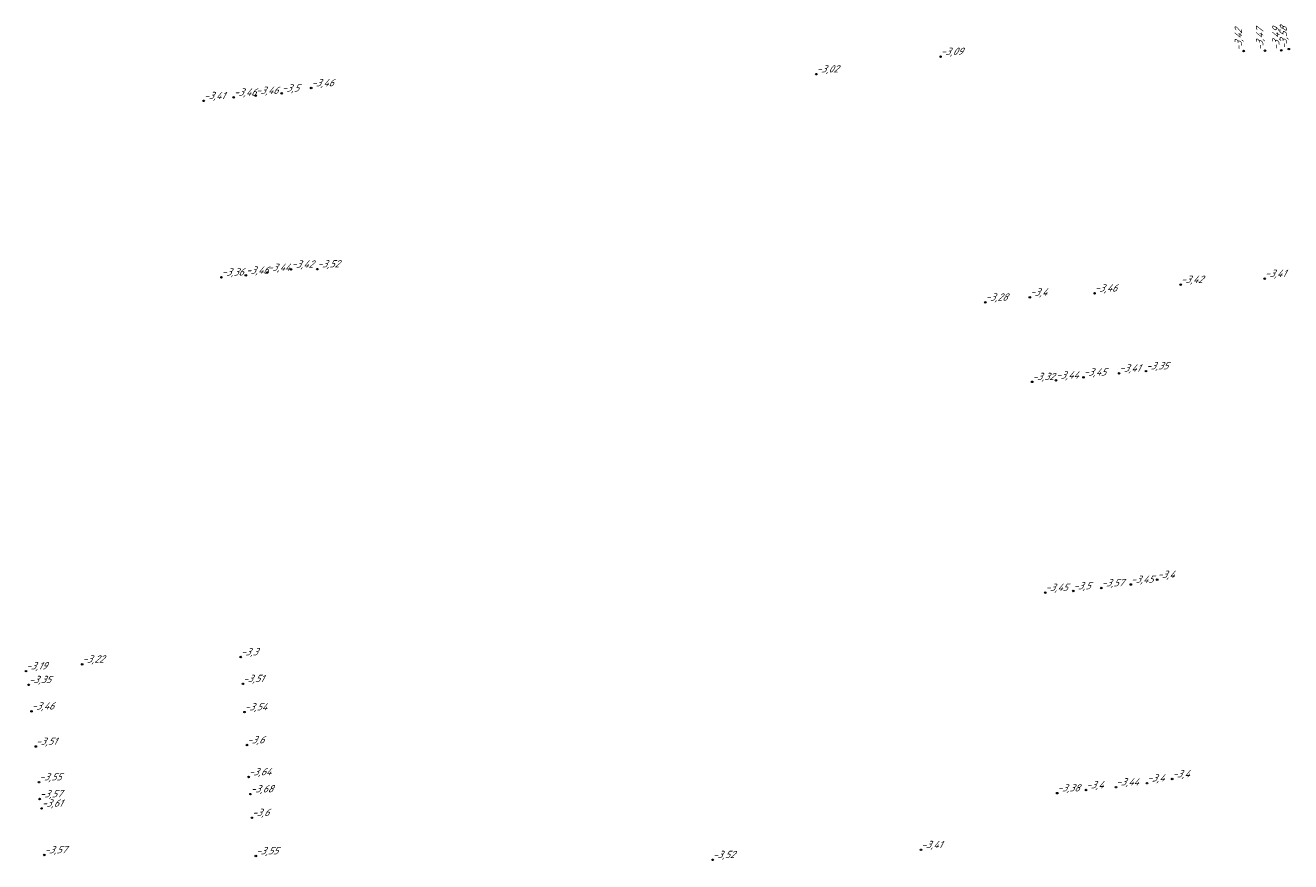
# Model space of a CAD drawing. Header units: metres. Extents: x 162343 to 162665, y 502576 to 502928.
# Tile 22 of 33: x 162432 to 162495, y 502801 to 502843. Entities that reach past the tile are written whole.
import ezdxf

# ---------------------------------------------------------------- set-up
doc = ezdxf.new("R2010")
doc.units = ezdxf.units.M
doc.header["$LTSCALE"] = 0.001
doc.layers.add('B-WE-OG-HOOGTEPUNT-T18', color=7, linetype='Continuous', lineweight=0)
doc.styles.add('Style-Arial', font='arial.ttf')

# ---------------------------------------------------------------- blocks, each defined once
blk = doc.blocks.new('hm_11')
at = {"color": 0, "linetype": 'ByBlock', "lineweight": -2}
blk.add_circle((0, 0), 0.0375, dxfattribs=at)

msp = doc.modelspace()

# ---------------------------------------------------------------- block references
at = {"layer": 'B-WE-OG-HOOGTEPUNT-T18'}
for p in [(162477.310936, 502841.069624), (162471.184218, 502840.20491), (162442.438999, 502839.058162), (162443.524612, 502839.145837), (162444.806196, 502839.263451), (162446.259139, 502839.524238), (162440.961712, 502838.888586), (162443.037386, 502830.270425), (162444.101371, 502830.413384), (162445.270808, 502830.567754), (162446.561021, 502830.580999), (162441.832279, 502830.179124), (162489.157781, 502829.815501), (162493.304332, 502830.109261), (162481.714612, 502829.186211), (162484.907393, 502829.388614), (162479.516117, 502828.939042), (162484.363709, 502825.242629), (162486.120136, 502825.435674), (162487.443915, 502825.547563), (162481.830984, 502825.018494), (162483.002103, 502825.0934), (162483.857525, 502814.693138), (162485.240267, 502814.838131), (162486.697582, 502815.01139), (162487.995392, 502815.24873), (162482.473544, 502814.612488), (162434.962697, 502811.072316), (162442.782331, 502811.43321), (162432.194105, 502810.736658), (162432.325639, 502810.059426), (162442.891071, 502810.110496), (162432.461369, 502808.755182), (162442.969458, 502808.713023), (162432.675147, 502807.014302), (162443.091056, 502807.086616), (162443.174871, 502805.511521), (162488.738728, 502805.408368), (162432.836193, 502805.253694), (162443.264578, 502804.665783), (162483.064143, 502804.710696), (162484.489667, 502804.865526), (162485.968571, 502805.007514), (162487.497498, 502805.202409), (162432.862414, 502804.419528), (162432.958528, 502803.957602), (162443.33497, 502803.497195), (162433.094977, 502801.661135), (162443.52952, 502801.609875), (162476.348653, 502801.91478), (162466.067082, 502801.421308)]:
    msp.add_blockref('hm_11', p, dxfattribs=at)
at = {"layer": 'B-WE-OG-HOOGTEPUNT-T18', "rotation": 90}
for p in [(162492.264113, 502841.346276), (162493.316117, 502841.363329), (162494.117617, 502841.381389), (162494.491392, 502841.441788)]:
    msp.add_blockref('hm_11', p, dxfattribs=at)

# ---------------------------------------------------------------- texts
at = {"layer": 'B-WE-OG-HOOGTEPUNT-T18', "char_height": 0.36, "attachment_point": 7, "rotation": 90, "style": 'Style-Arial'}
for s, insert in [('{\\fNLCS-ISO|b0|i1|c0|p34;\\Q15;\\C256;-3,42}', (162492.264113, 502841.346276)), ('{\\fNLCS-ISO|b0|i1|c0|p34;\\Q15;\\C256;-3,47}', (162493.316117, 502841.363329)), ('{\\fNLCS-ISO|b0|i1|c0|p34;\\Q15;\\C256;-3,49}', (162494.117617, 502841.381389)), ('{\\fNLCS-ISO|b0|i1|c0|p34;\\Q15;\\C256;-3,58}', (162494.491392, 502841.441788))]:
    msp.add_mtext(s, dxfattribs=dict(at, insert=insert))
at = {"layer": 'B-WE-OG-HOOGTEPUNT-T18', "char_height": 0.36, "attachment_point": 7, "style": 'Style-Arial'}
for s, insert in [('{\\fNLCS-ISO|b0|i1|c0|p34;\\Q15;\\C256;-3,09}', (162477.310936, 502841.069624)), ('{\\fNLCS-ISO|b0|i1|c0|p34;\\Q15;\\C256;-3,02}', (162471.184218, 502840.20491)), ('{\\fNLCS-ISO|b0|i1|c0|p34;\\Q15;\\C256;-3,46}', (162446.259139, 502839.524238)), ('{\\fNLCS-ISO|b0|i1|c0|p34;\\Q15;\\C256;-3,41}', (162440.961712, 502838.888586)), ('{\\fNLCS-ISO|b0|i1|c0|p34;\\Q15;\\C256;-3,46}', (162442.438999, 502839.058162)), ('{\\fNLCS-ISO|b0|i1|c0|p34;\\Q15;\\C256;-3,46}', (162443.524612, 502839.145837)), ('{\\fNLCS-ISO|b0|i1|c0|p34;\\Q15;\\C256;-3,5}', (162444.806196, 502839.263451)), ('{\\fNLCS-ISO|b0|i1|c0|p34;\\Q15;\\C256;-3,42}', (162445.270808, 502830.567754)), ('{\\fNLCS-ISO|b0|i1|c0|p34;\\Q15;\\C256;-3,52}', (162446.561021, 502830.580999)), ('{\\fNLCS-ISO|b0|i1|c0|p34;\\Q15;\\C256;-3,36}', (162441.832279, 502830.179124)), ('{\\fNLCS-ISO|b0|i1|c0|p34;\\Q15;\\C256;-3,46}', (162443.037386, 502830.270425)), ('{\\fNLCS-ISO|b0|i1|c0|p34;\\Q15;\\C256;-3,44}', (162444.101371, 502830.413384)), ('{\\fNLCS-ISO|b0|i1|c0|p34;\\Q15;\\C256;-3,41}', (162493.304332, 502830.109261)), ('{\\fNLCS-ISO|b0|i1|c0|p34;\\Q15;\\C256;-3,46}', (162484.907393, 502829.388614)), ('{\\fNLCS-ISO|b0|i1|c0|p34;\\Q15;\\C256;-3,42}', (162489.157781, 502829.815501)), ('{\\fNLCS-ISO|b0|i1|c0|p34;\\Q15;\\C256;-3,28}', (162479.516117, 502828.939042)), ('{\\fNLCS-ISO|b0|i1|c0|p34;\\Q15;\\C256;-3,4}', (162481.714612, 502829.186211)), ('{\\fNLCS-ISO|b0|i1|c0|p34;\\Q15;\\C256;-3,35}', (162487.443915, 502825.547563)), ('{\\fNLCS-ISO|b0|i1|c0|p34;\\Q15;\\C256;-3,32}', (162481.830984, 502825.018494)), ('{\\fNLCS-ISO|b0|i1|c0|p34;\\Q15;\\C256;-3,44}', (162483.002103, 502825.0934)), ('{\\fNLCS-ISO|b0|i1|c0|p34;\\Q15;\\C256;-3,45}', (162484.363709, 502825.242629)), ('{\\fNLCS-ISO|b0|i1|c0|p34;\\Q15;\\C256;-3,41}', (162486.120136, 502825.435674)), ('{\\fNLCS-ISO|b0|i1|c0|p34;\\Q15;\\C256;-3,45}', (162486.697582, 502815.01139)), ('{\\fNLCS-ISO|b0|i1|c0|p34;\\Q15;\\C256;-3,4}', (162487.995392, 502815.24873)), ('{\\fNLCS-ISO|b0|i1|c0|p34;\\Q15;\\C256;-3,45}', (162482.473544, 502814.612488)), ('{\\fNLCS-ISO|b0|i1|c0|p34;\\Q15;\\C256;-3,5}', (162483.857525, 502814.693138)), ('{\\fNLCS-ISO|b0|i1|c0|p34;\\Q15;\\C256;-3,57}', (162485.240267, 502814.838131)), ('{\\fNLCS-ISO|b0|i1|c0|p34;\\Q15;\\C256;-3,3}', (162442.782331, 502811.43321)), ('{\\fNLCS-ISO|b0|i1|c0|p34;\\Q15;\\C256;-3,19}', (162432.194105, 502810.736658)), ('{\\fNLCS-ISO|b0|i1|c0|p34;\\Q15;\\C256;-3,22}', (162434.962697, 502811.072316)), ('{\\fNLCS-ISO|b0|i1|c0|p34;\\Q15;\\C256;-3,35}', (162432.325639, 502810.059426)), ('{\\fNLCS-ISO|b0|i1|c0|p34;\\Q15;\\C256;-3,51}', (162442.891071, 502810.110496)), ('{\\fNLCS-ISO|b0|i1|c0|p34;\\Q15;\\C256;-3,46}', (162432.461369, 502808.755182)), ('{\\fNLCS-ISO|b0|i1|c0|p34;\\Q15;\\C256;-3,54}', (162442.969458, 502808.713023)), ('{\\fNLCS-ISO|b0|i1|c0|p34;\\Q15;\\C256;-3,51}', (162432.675147, 502807.014302)), ('{\\fNLCS-ISO|b0|i1|c0|p34;\\Q15;\\C256;-3,6}', (162443.091056, 502807.086616)), ('{\\fNLCS-ISO|b0|i1|c0|p34;\\Q15;\\C256;-3,55}', (162432.836193, 502805.253694)), ('{\\fNLCS-ISO|b0|i1|c0|p34;\\Q15;\\C256;-3,64}', (162443.174871, 502805.511521)), ('{\\fNLCS-ISO|b0|i1|c0|p34;\\Q15;\\C256;-3,44}', (162485.968571, 502805.007514)), ('{\\fNLCS-ISO|b0|i1|c0|p34;\\Q15;\\C256;-3,4}', (162487.497498, 502805.202409)), ('{\\fNLCS-ISO|b0|i1|c0|p34;\\Q15;\\C256;-3,4}', (162488.738728, 502805.408368)), ('{\\fNLCS-ISO|b0|i1|c0|p34;\\Q15;\\C256;-3,57}', (162432.862414, 502804.419528)), ('{\\fNLCS-ISO|b0|i1|c0|p34;\\Q15;\\C256;-3,68}', (162443.264578, 502804.665783)), ('{\\fNLCS-ISO|b0|i1|c0|p34;\\Q15;\\C256;-3,38}', (162483.064143, 502804.710696)), ('{\\fNLCS-ISO|b0|i1|c0|p34;\\Q15;\\C256;-3,4}', (162484.489667, 502804.865526)), ('{\\fNLCS-ISO|b0|i1|c0|p34;\\Q15;\\C256;-3,61}', (162432.958528, 502803.957602)), ('{\\fNLCS-ISO|b0|i1|c0|p34;\\Q15;\\C256;-3,6}', (162443.33497, 502803.497195)), ('{\\fNLCS-ISO|b0|i1|c0|p34;\\Q15;\\C256;-3,41}', (162476.348653, 502801.91478)), ('{\\fNLCS-ISO|b0|i1|c0|p34;\\Q15;\\C256;-3,57}', (162433.094977, 502801.661135)), ('{\\fNLCS-ISO|b0|i1|c0|p34;\\Q15;\\C256;-3,55}', (162443.52952, 502801.609875)), ('{\\fNLCS-ISO|b0|i1|c0|p34;\\Q15;\\C256;-3,52}', (162466.067082, 502801.421308))]:
    msp.add_mtext(s, dxfattribs=dict(at, insert=insert))

doc.saveas('drawing.dxf')
